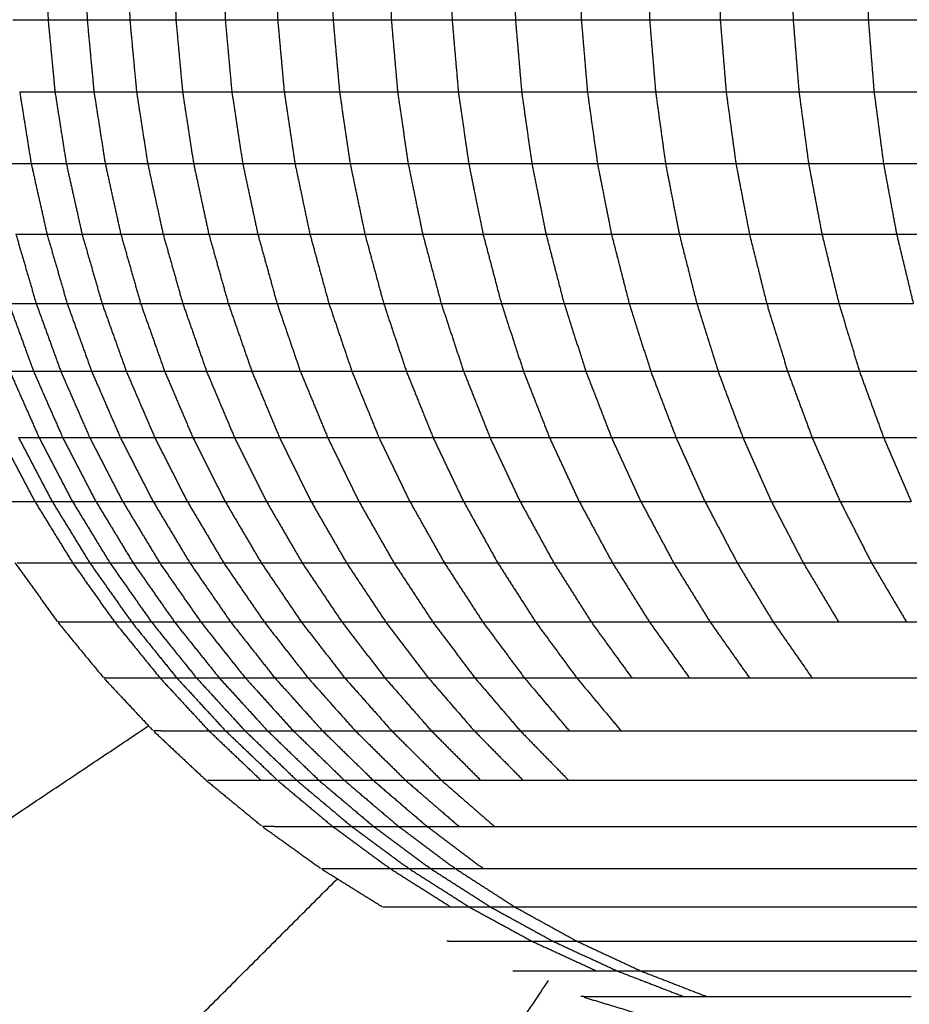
# Model space of a CAD drawing. Header units: millimetres. Extents: x 0 to 20, y 0 to 45.7.
# Tile 18 of 77: x 6.02 to 6.568, y 6.049 to 6.656. Entities that reach past the tile are written whole.
import ezdxf

# ---------------------------------------------------------------- set-up
doc = ezdxf.new("R2010")
doc.units = ezdxf.units.MM
doc.header["$MEASUREMENT"] = 0
doc.layers.add('Make2D$visible$lines', color=7, linetype='Continuous', true_color=0x000000)

msp = doc.modelspace()

# ---------------------------------------------------------------- linework, layer by layer
at = {"layer": 'Make2D$visible$lines'}
for points in [[(6.03582, 6.70094), (6.03653, 6.67859), (6.03725, 6.65624)], [(6.05993, 6.70094), (6.06063, 6.67859), (6.06134, 6.65624)], [(6.08625, 6.70094), (6.08695, 6.67859), (6.08765, 6.65624)], [(6.11469, 6.70094), (6.11538, 6.67859), (6.11607, 6.65624)], [(6.14514, 6.70094), (6.14582, 6.67859), (6.14651, 6.65624)], [(6.17751, 6.70094), (6.17819, 6.67859), (6.17886, 6.65624)], [(6.2117, 6.70094), (6.21237, 6.67859), (6.21304, 6.65624)], [(6.24761, 6.70094), (6.24827, 6.67859), (6.24893, 6.65624)], [(6.28514, 6.70094), (6.28579, 6.67859), (6.28644, 6.65624)], [(6.32424, 6.70094), (6.32489, 6.67859), (6.32553, 6.65624)], [(6.36489, 6.70094), (6.36552, 6.67859), (6.36615, 6.65624)], [(6.40702, 6.70094), (6.40765, 6.67859), (6.40827, 6.65624)], [(6.45061, 6.70094), (6.45123, 6.67859), (6.45184, 6.65624)], [(6.49561, 6.70094), (6.49622, 6.67859), (6.49682, 6.65624)], [(6.54198, 6.70094), (6.54258, 6.67859), (6.54317, 6.65624)], [(6.01547, 6.65624), (6.02636, 6.65624), (6.03725, 6.65624)], [(6.03725, 6.65624), (6.04929, 6.65624), (6.06134, 6.65624)], [(6.03725, 6.65624), (6.03936, 6.63399), (6.04148, 6.61173)], [(6.06134, 6.65624), (6.07449, 6.65624), (6.08765, 6.65624)], [(6.06134, 6.65624), (6.06344, 6.63399), (6.06553, 6.61173)], [(6.08765, 6.65624), (6.08972, 6.63399), (6.0918, 6.61173)], [(6.08765, 6.65624), (6.10186, 6.65624), (6.11607, 6.65624)], [(6.11607, 6.65624), (6.11813, 6.63399), (6.12018, 6.61173)], [(6.11607, 6.65624), (6.13129, 6.65624), (6.14651, 6.65624)], [(6.14651, 6.65624), (6.16269, 6.65624), (6.17886, 6.65624)], [(6.14651, 6.65624), (6.14854, 6.63399), (6.15057, 6.61173)], [(6.17886, 6.65624), (6.18087, 6.63399), (6.18288, 6.61173)], [(6.17886, 6.65624), (6.19595, 6.65624), (6.21304, 6.65624)], [(6.21304, 6.65624), (6.21502, 6.63399), (6.217, 6.61173)], [(6.21304, 6.65624), (6.23098, 6.65624), (6.24893, 6.65624)], [(6.24893, 6.65624), (6.25088, 6.63399), (6.25284, 6.61173)], [(6.24893, 6.65624), (6.26768, 6.65624), (6.28644, 6.65624)], [(6.28644, 6.65624), (6.30598, 6.65624), (6.32553, 6.65624)], [(6.28644, 6.65624), (6.28837, 6.63399), (6.2903, 6.61173)], [(6.32553, 6.65624), (6.34584, 6.65624), (6.36615, 6.65624)], [(6.32553, 6.65624), (6.32743, 6.63399), (6.32934, 6.61173)], [(6.36615, 6.65624), (6.36803, 6.63399), (6.36991, 6.61173)], [(6.36615, 6.65624), (6.38721, 6.65624), (6.40827, 6.65624)], [(6.40827, 6.65624), (6.41012, 6.63399), (6.41197, 6.61173)], [(6.40827, 6.65624), (6.43006, 6.65624), (6.45184, 6.65624)], [(6.45184, 6.65624), (6.47433, 6.65624), (6.49682, 6.65624)], [(6.45184, 6.65624), (6.45366, 6.63399), (6.45549, 6.61173)], [(6.49682, 6.65624), (6.49862, 6.63399), (6.50041, 6.61173)], [(6.49682, 6.65624), (6.52, 6.65624), (6.54317, 6.65624)], [(6.54317, 6.65624), (6.54494, 6.63399), (6.5467, 6.61173)], [(6.54317, 6.65624), (6.56701, 6.65624), (6.59085, 6.65624)], [(6.01973, 6.61173), (6.02325, 6.58966), (6.02677, 6.56759)], [(6.01973, 6.61173), (6.0306, 6.61173), (6.04148, 6.61173)], [(6.04148, 6.61173), (6.04497, 6.58966), (6.04846, 6.56759)], [(6.04148, 6.61173), (6.05351, 6.61173), (6.06553, 6.61173)], [(6.06553, 6.61173), (6.07867, 6.61173), (6.0918, 6.61173)], [(6.06553, 6.61173), (6.069, 6.58966), (6.07246, 6.56759)], [(6.0918, 6.61173), (6.09523, 6.58966), (6.09866, 6.56759)], [(6.0918, 6.61173), (6.10599, 6.61173), (6.12018, 6.61173)], [(6.12018, 6.61173), (6.12357, 6.58966), (6.12696, 6.56759)], [(6.12018, 6.61173), (6.13538, 6.61173), (6.15057, 6.61173)], [(6.15057, 6.61173), (6.15393, 6.58966), (6.15728, 6.56759)], [(6.15057, 6.61173), (6.16672, 6.61173), (6.18288, 6.61173)], [(6.18288, 6.61173), (6.18619, 6.58966), (6.18951, 6.56759)], [(6.18288, 6.61173), (6.19994, 6.61173), (6.217, 6.61173)], [(6.217, 6.61173), (6.22028, 6.58966), (6.22355, 6.56759)], [(6.217, 6.61173), (6.23492, 6.61173), (6.25284, 6.61173)], [(6.25284, 6.61173), (6.25607, 6.58966), (6.25931, 6.56759)], [(6.25284, 6.61173), (6.27157, 6.61173), (6.2903, 6.61173)], [(6.2903, 6.61173), (6.29349, 6.58966), (6.29668, 6.56759)], [(6.2903, 6.61173), (6.30982, 6.61173), (6.32934, 6.61173)], [(6.32934, 6.61173), (6.34962, 6.61173), (6.36991, 6.61173)], [(6.32934, 6.61173), (6.33248, 6.58966), (6.33563, 6.56759)], [(6.36991, 6.61173), (6.37301, 6.58966), (6.37611, 6.56759)], [(6.36991, 6.61173), (6.39094, 6.61173), (6.41197, 6.61173)], [(6.41197, 6.61173), (6.41503, 6.58966), (6.41808, 6.56759)], [(6.41197, 6.61173), (6.43373, 6.61173), (6.45549, 6.61173)], [(6.45549, 6.61173), (6.45849, 6.58966), (6.4615, 6.56759)], [(6.45549, 6.61173), (6.47795, 6.61173), (6.50041, 6.61173)], [(6.50041, 6.61173), (6.50337, 6.58966), (6.50633, 6.56759)], [(6.50041, 6.61173), (6.52356, 6.61173), (6.5467, 6.61173)], [(6.5467, 6.61173), (6.54962, 6.58966), (6.55253, 6.56759)], [(6.5467, 6.61173), (6.57051, 6.61173), (6.59432, 6.61173)], [(6.00748, 6.56759), (6.01713, 6.56759), (6.02677, 6.56759)], [(6.02677, 6.56759), (6.03166, 6.5458), (6.03655, 6.52402)], [(6.02677, 6.56759), (6.03762, 6.56759), (6.04846, 6.56759)], [(6.04846, 6.56759), (6.06046, 6.56759), (6.07246, 6.56759)], [(6.04846, 6.56759), (6.05331, 6.5458), (6.05816, 6.52402)], [(6.07246, 6.56759), (6.08556, 6.56759), (6.09866, 6.56759)], [(6.07246, 6.56759), (6.07726, 6.5458), (6.08207, 6.52402)], [(6.09866, 6.56759), (6.10341, 6.5458), (6.10817, 6.52402)], [(6.09866, 6.56759), (6.11281, 6.56759), (6.12696, 6.56759)], [(6.12696, 6.56759), (6.13167, 6.5458), (6.13638, 6.52402)], [(6.12696, 6.56759), (6.14212, 6.56759), (6.15728, 6.56759)], [(6.15728, 6.56759), (6.17339, 6.56759), (6.18951, 6.56759)], [(6.15728, 6.56759), (6.16194, 6.5458), (6.16659, 6.52402)], [(6.18951, 6.56759), (6.20653, 6.56759), (6.22355, 6.56759)], [(6.18951, 6.56759), (6.19411, 6.5458), (6.19871, 6.52402)], [(6.22355, 6.56759), (6.22809, 6.5458), (6.23264, 6.52402)], [(6.22355, 6.56759), (6.24143, 6.56759), (6.25931, 6.56759)], [(6.25931, 6.56759), (6.26379, 6.5458), (6.26828, 6.52402)], [(6.25931, 6.56759), (6.27799, 6.56759), (6.29668, 6.56759)], [(6.29668, 6.56759), (6.31615, 6.56759), (6.33563, 6.56759)], [(6.29668, 6.56759), (6.30111, 6.5458), (6.30553, 6.52402)], [(6.33563, 6.56759), (6.35587, 6.56759), (6.37611, 6.56759)], [(6.33563, 6.56759), (6.33999, 6.5458), (6.34436, 6.52402)], [(6.37611, 6.56759), (6.38041, 6.5458), (6.38472, 6.52402)], [(6.37611, 6.56759), (6.3971, 6.56759), (6.41808, 6.56759)], [(6.41808, 6.56759), (6.42232, 6.5458), (6.42656, 6.52402)], [(6.41808, 6.56759), (6.43979, 6.56759), (6.4615, 6.56759)], [(6.4615, 6.56759), (6.48392, 6.56759), (6.50633, 6.56759)], [(6.4615, 6.56759), (6.46568, 6.5458), (6.46986, 6.52402)], [(6.50633, 6.56759), (6.52943, 6.56759), (6.55253, 6.56759)], [(6.50633, 6.56759), (6.51044, 6.5458), (6.51456, 6.52402)], [(6.55253, 6.56759), (6.55657, 6.5458), (6.56062, 6.52402)], [(6.55253, 6.56759), (6.57629, 6.56759), (6.60005, 6.56759)], [(6.01732, 6.52402), (6.0236, 6.5026), (6.02987, 6.48119)], [(6.01732, 6.52402), (6.02694, 6.52402), (6.03655, 6.52402)], [(6.03655, 6.52402), (6.04277, 6.5026), (6.049, 6.48119)], [(6.03655, 6.52402), (6.04735, 6.52402), (6.05816, 6.52402)], [(6.05816, 6.52402), (6.06434, 6.5026), (6.07051, 6.48119)], [(6.05816, 6.52402), (6.07011, 6.52402), (6.08207, 6.52402)], [(6.08207, 6.52402), (6.08819, 6.5026), (6.09431, 6.48119)], [(6.08207, 6.52402), (6.09512, 6.52402), (6.10817, 6.52402)], [(6.10817, 6.52402), (6.11424, 6.5026), (6.1203, 6.48119)], [(6.10817, 6.52402), (6.12228, 6.52402), (6.13638, 6.52402)], [(6.13638, 6.52402), (6.14238, 6.5026), (6.14838, 6.48119)], [(6.13638, 6.52402), (6.15149, 6.52402), (6.16659, 6.52402)], [(6.16659, 6.52402), (6.17252, 6.5026), (6.17846, 6.48119)], [(6.16659, 6.52402), (6.18265, 6.52402), (6.19871, 6.52402)], [(6.19871, 6.52402), (6.20457, 6.5026), (6.21044, 6.48119)], [(6.19871, 6.52402), (6.21567, 6.52402), (6.23264, 6.52402)], [(6.23264, 6.52402), (6.23843, 6.5026), (6.24422, 6.48119)], [(6.23264, 6.52402), (6.25046, 6.52402), (6.26828, 6.52402)], [(6.26828, 6.52402), (6.27399, 6.5026), (6.27971, 6.48119)], [(6.26828, 6.52402), (6.2869, 6.52402), (6.30553, 6.52402)], [(6.30553, 6.52402), (6.31117, 6.5026), (6.31681, 6.48119)], [(6.30553, 6.52402), (6.32494, 6.52402), (6.34436, 6.52402)], [(6.34436, 6.52402), (6.34992, 6.5026), (6.35548, 6.48119)], [(6.34436, 6.52402), (6.36454, 6.52402), (6.38472, 6.52402)], [(6.38472, 6.52402), (6.3902, 6.5026), (6.39569, 6.48119)], [(6.38472, 6.52402), (6.40564, 6.52402), (6.42656, 6.52402)], [(6.42656, 6.52402), (6.43197, 6.5026), (6.43737, 6.48119)], [(6.42656, 6.52402), (6.44821, 6.52402), (6.46986, 6.52402)], [(6.46986, 6.52402), (6.47518, 6.5026), (6.4805, 6.48119)], [(6.46986, 6.52402), (6.49221, 6.52402), (6.51456, 6.52402)], [(6.51456, 6.52402), (6.51979, 6.5026), (6.52503, 6.48119)], [(6.51456, 6.52402), (6.53759, 6.52402), (6.56062, 6.52402)], [(6.56062, 6.52402), (6.56577, 6.5026), (6.57092, 6.48119)], [(6.56062, 6.52402), (6.58431, 6.52402), (6.608, 6.52402)], [(6.01299, 6.48119), (6.02064, 6.46024), (6.02828, 6.4393)], [(6.01299, 6.48119), (6.02143, 6.48119), (6.02987, 6.48119)], [(6.02987, 6.48119), (6.03747, 6.46024), (6.04507, 6.4393)], [(6.02987, 6.48119), (6.03943, 6.48119), (6.049, 6.48119)], [(6.049, 6.48119), (6.05654, 6.46024), (6.06409, 6.4393)], [(6.049, 6.48119), (6.05976, 6.48119), (6.07051, 6.48119)], [(6.07051, 6.48119), (6.08241, 6.48119), (6.09431, 6.48119)], [(6.07051, 6.48119), (6.078, 6.46024), (6.08548, 6.4393)], [(6.09431, 6.48119), (6.10173, 6.46024), (6.10915, 6.4393)], [(6.09431, 6.48119), (6.10731, 6.48119), (6.1203, 6.48119)], [(6.1203, 6.48119), (6.12764, 6.46024), (6.13499, 6.4393)], [(6.1203, 6.48119), (6.13434, 6.48119), (6.14838, 6.48119)], [(6.14838, 6.48119), (6.16342, 6.48119), (6.17846, 6.48119)], [(6.14838, 6.48119), (6.15565, 6.46024), (6.16292, 6.4393)], [(6.17846, 6.48119), (6.19445, 6.48119), (6.21044, 6.48119)], [(6.17846, 6.48119), (6.18564, 6.46024), (6.19283, 6.4393)], [(6.21044, 6.48119), (6.21754, 6.46024), (6.22464, 6.4393)], [(6.21044, 6.48119), (6.22733, 6.48119), (6.24422, 6.48119)], [(6.24422, 6.48119), (6.25123, 6.46024), (6.25825, 6.4393)], [(6.24422, 6.48119), (6.26196, 6.48119), (6.27971, 6.48119)], [(6.27971, 6.48119), (6.28663, 6.46024), (6.29356, 6.4393)], [(6.27971, 6.48119), (6.29826, 6.48119), (6.31681, 6.48119)], [(6.31681, 6.48119), (6.33615, 6.48119), (6.35548, 6.48119)], [(6.31681, 6.48119), (6.32365, 6.46024), (6.33048, 6.4393)], [(6.35548, 6.48119), (6.36222, 6.46024), (6.36896, 6.4393)], [(6.35548, 6.48119), (6.37559, 6.48119), (6.39569, 6.48119)], [(6.39569, 6.48119), (6.40233, 6.46024), (6.40897, 6.4393)], [(6.39569, 6.48119), (6.41653, 6.48119), (6.43737, 6.48119)], [(6.43737, 6.48119), (6.45894, 6.48119), (6.4805, 6.48119)], [(6.43737, 6.48119), (6.44392, 6.46024), (6.45047, 6.4393)], [(6.4805, 6.48119), (6.50277, 6.48119), (6.52503, 6.48119)], [(6.4805, 6.48119), (6.48695, 6.46024), (6.4934, 6.4393)], [(6.52503, 6.48119), (6.53138, 6.46024), (6.53773, 6.4393)], [(6.52503, 6.48119), (6.54798, 6.48119), (6.57092, 6.48119)], [(6.01361, 6.4393), (6.02262, 6.41891), (6.03162, 6.39853)], [(6.01361, 6.4393), (6.02095, 6.4393), (6.02828, 6.4393)], [(6.02828, 6.4393), (6.03667, 6.4393), (6.04507, 6.4393)], [(6.02828, 6.4393), (6.03724, 6.41891), (6.0462, 6.39853)], [(6.04507, 6.4393), (6.05397, 6.41891), (6.06287, 6.39853)], [(6.04507, 6.4393), (6.05458, 6.4393), (6.06409, 6.4393)], [(6.06409, 6.4393), (6.07479, 6.4393), (6.08548, 6.4393)], [(6.06409, 6.4393), (6.07293, 6.41891), (6.08177, 6.39853)], [(6.08548, 6.4393), (6.09425, 6.41891), (6.10301, 6.39853)], [(6.08548, 6.4393), (6.09731, 6.4393), (6.10915, 6.4393)], [(6.10915, 6.4393), (6.12207, 6.4393), (6.13499, 6.4393)], [(6.10915, 6.4393), (6.11784, 6.41891), (6.12652, 6.39853)], [(6.13499, 6.4393), (6.14359, 6.41891), (6.1522, 6.39853)], [(6.13499, 6.4393), (6.14895, 6.4393), (6.16292, 6.4393)], [(6.16292, 6.4393), (6.17787, 6.4393), (6.19283, 6.4393)], [(6.16292, 6.4393), (6.17143, 6.41891), (6.17995, 6.39853)], [(6.19283, 6.4393), (6.20125, 6.41891), (6.20967, 6.39853)], [(6.19283, 6.4393), (6.20874, 6.4393), (6.22464, 6.4393)], [(6.22464, 6.4393), (6.24145, 6.4393), (6.25825, 6.4393)], [(6.22464, 6.4393), (6.23296, 6.41891), (6.24128, 6.39853)], [(6.25825, 6.4393), (6.26647, 6.41891), (6.27468, 6.39853)], [(6.25825, 6.4393), (6.2759, 6.4393), (6.29356, 6.4393)], [(6.29356, 6.4393), (6.31202, 6.4393), (6.33048, 6.4393)], [(6.29356, 6.4393), (6.30167, 6.41891), (6.30978, 6.39853)], [(6.33048, 6.4393), (6.33848, 6.41891), (6.34649, 6.39853)], [(6.33048, 6.4393), (6.34972, 6.4393), (6.36896, 6.4393)], [(6.36896, 6.4393), (6.38897, 6.4393), (6.40897, 6.4393)], [(6.36896, 6.4393), (6.37686, 6.41891), (6.38475, 6.39853)], [(6.40897, 6.4393), (6.41676, 6.41891), (6.42454, 6.39853)], [(6.40897, 6.4393), (6.42972, 6.4393), (6.45047, 6.4393)], [(6.45047, 6.4393), (6.47193, 6.4393), (6.4934, 6.4393)], [(6.45047, 6.4393), (6.45814, 6.41891), (6.4658, 6.39853)], [(6.4934, 6.4393), (6.50095, 6.41891), (6.5085, 6.39853)], [(6.4934, 6.4393), (6.51556, 6.4393), (6.53773, 6.4393)], [(6.53773, 6.4393), (6.56057, 6.4393), (6.58341, 6.4393)], [(6.53773, 6.4393), (6.54516, 6.41891), (6.5526, 6.39853)], [(6.00826, 6.39853), (6.01864, 6.3788), (6.02903, 6.35907)], [(6.01902, 6.39853), (6.02532, 6.39853), (6.03162, 6.39853)], [(6.01902, 6.39853), (6.02936, 6.3788), (6.03971, 6.35907)], [(6.03162, 6.39853), (6.03891, 6.39853), (6.0462, 6.39853)], [(6.03162, 6.39853), (6.04192, 6.3788), (6.05222, 6.35907)], [(6.0462, 6.39853), (6.05644, 6.3788), (6.06668, 6.35907)], [(6.0462, 6.39853), (6.05453, 6.39853), (6.06287, 6.39853)], [(6.06287, 6.39853), (6.07305, 6.3788), (6.08322, 6.35907)], [(6.06287, 6.39853), (6.07232, 6.39853), (6.08177, 6.39853)], [(6.08177, 6.39853), (6.09187, 6.3788), (6.10198, 6.35907)], [(6.08177, 6.39853), (6.09239, 6.39853), (6.10301, 6.39853)], [(6.10301, 6.39853), (6.11477, 6.39853), (6.12652, 6.39853)], [(6.10301, 6.39853), (6.11304, 6.3788), (6.12307, 6.35907)], [(6.12652, 6.39853), (6.13936, 6.39853), (6.1522, 6.39853)], [(6.12652, 6.39853), (6.13646, 6.3788), (6.1464, 6.35907)], [(6.1522, 6.39853), (6.16204, 6.3788), (6.17188, 6.35907)], [(6.1522, 6.39853), (6.16607, 6.39853), (6.17995, 6.39853)], [(6.17995, 6.39853), (6.19481, 6.39853), (6.20967, 6.39853)], [(6.17995, 6.39853), (6.18968, 6.3788), (6.19942, 6.35907)], [(6.20967, 6.39853), (6.22548, 6.39853), (6.24128, 6.39853)], [(6.20967, 6.39853), (6.2193, 6.3788), (6.22893, 6.35907)], [(6.24128, 6.39853), (6.2508, 6.3788), (6.26031, 6.35907)], [(6.24128, 6.39853), (6.25798, 6.39853), (6.27468, 6.39853)], [(6.27468, 6.39853), (6.28408, 6.3788), (6.29348, 6.35907)], [(6.27468, 6.39853), (6.29223, 6.39853), (6.30978, 6.39853)], [(6.30978, 6.39853), (6.31906, 6.3788), (6.32834, 6.35907)], [(6.30978, 6.39853), (6.32814, 6.39853), (6.34649, 6.39853)], [(6.34649, 6.39853), (6.36562, 6.39853), (6.38475, 6.39853)], [(6.34649, 6.39853), (6.35564, 6.3788), (6.3648, 6.35907)], [(6.38475, 6.39853), (6.40465, 6.39853), (6.42454, 6.39853)], [(6.38475, 6.39853), (6.39378, 6.3788), (6.40281, 6.35907)], [(6.42454, 6.39853), (6.43344, 6.3788), (6.44234, 6.35907)], [(6.42454, 6.39853), (6.44517, 6.39853), (6.4658, 6.39853)], [(6.4658, 6.39853), (6.48715, 6.39853), (6.5085, 6.39853)], [(6.4658, 6.39853), (6.47457, 6.3788), (6.48335, 6.35907)], [(6.5085, 6.39853), (6.53055, 6.39853), (6.5526, 6.39853)], [(6.5085, 6.39853), (6.51714, 6.3788), (6.52578, 6.35907)], [(6.5526, 6.39853), (6.5611, 6.3788), (6.5696, 6.35907)], [(6.5526, 6.39853), (6.57532, 6.39853), (6.59804, 6.39853)], [(6.01265, 6.35907), (6.01635, 6.35907), (6.02005, 6.35907)], [(6.02005, 6.35907), (6.02454, 6.35907), (6.02903, 6.35907)], [(6.02903, 6.35907), (6.0407, 6.34009), (6.05236, 6.32111)], [(6.02903, 6.35907), (6.03437, 6.35907), (6.03971, 6.35907)], [(6.03971, 6.35907), (6.05133, 6.34009), (6.06295, 6.32111)], [(6.03971, 6.35907), (6.04596, 6.35907), (6.05222, 6.35907)], [(6.05222, 6.35907), (6.06378, 6.34009), (6.07535, 6.32111)], [(6.05222, 6.35907), (6.05945, 6.35907), (6.06668, 6.35907)], [(6.06668, 6.35907), (6.07818, 6.34009), (6.08969, 6.32111)], [(6.06668, 6.35907), (6.07495, 6.35907), (6.08322, 6.35907)], [(6.08322, 6.35907), (6.09466, 6.34009), (6.10609, 6.32111)], [(6.08322, 6.35907), (6.0926, 6.35907), (6.10198, 6.35907)], [(6.10198, 6.35907), (6.11333, 6.34009), (6.12468, 6.32111)], [(6.10198, 6.35907), (6.11252, 6.35907), (6.12307, 6.35907)], [(6.12307, 6.35907), (6.13433, 6.34009), (6.14559, 6.32111)], [(6.12307, 6.35907), (6.13473, 6.35907), (6.1464, 6.35907)], [(6.1464, 6.35907), (6.15756, 6.34009), (6.16872, 6.32111)], [(6.1464, 6.35907), (6.15914, 6.35907), (6.17188, 6.35907)], [(6.17188, 6.35907), (6.18293, 6.34009), (6.19398, 6.32111)], [(6.17188, 6.35907), (6.18565, 6.35907), (6.19942, 6.35907)], [(6.19942, 6.35907), (6.21036, 6.34009), (6.22129, 6.32111)], [(6.19942, 6.35907), (6.21417, 6.35907), (6.22893, 6.35907)], [(6.22893, 6.35907), (6.23974, 6.34009), (6.25056, 6.32111)], [(6.22893, 6.35907), (6.24462, 6.35907), (6.26031, 6.35907)], [(6.26031, 6.35907), (6.271, 6.34009), (6.28169, 6.32111)], [(6.26031, 6.35907), (6.2769, 6.35907), (6.29348, 6.35907)], [(6.29348, 6.35907), (6.30403, 6.34009), (6.31459, 6.32111)], [(6.29348, 6.35907), (6.31091, 6.35907), (6.32834, 6.35907)], [(6.32834, 6.35907), (6.33876, 6.34009), (6.34918, 6.32111)], [(6.32834, 6.35907), (6.34657, 6.35907), (6.3648, 6.35907)], [(6.3648, 6.35907), (6.37508, 6.34009), (6.38536, 6.32111)], [(6.3648, 6.35907), (6.3838, 6.35907), (6.40281, 6.35907)], [(6.40281, 6.35907), (6.41295, 6.34009), (6.42309, 6.32111)], [(6.40281, 6.35907), (6.42258, 6.35907), (6.44234, 6.35907)], [(6.44234, 6.35907), (6.45234, 6.34009), (6.46234, 6.32111)], [(6.44234, 6.35907), (6.46284, 6.35907), (6.48335, 6.35907)], [(6.48335, 6.35907), (6.4932, 6.34009), (6.50305, 6.32111)], [(6.48335, 6.35907), (6.50456, 6.35907), (6.52578, 6.35907)], [(6.52578, 6.35907), (6.53548, 6.34009), (6.54518, 6.32111)], [(6.52578, 6.35907), (6.54769, 6.35907), (6.5696, 6.35907)], [(6.0168, 6.32123), (6.02982, 6.30311), (6.04283, 6.28499)], [(6.01815, 6.32114), (6.01895, 6.32113), (6.01976, 6.32112)], [(6.01976, 6.32112), (6.02098, 6.32112), (6.0222, 6.32111)], [(6.0222, 6.32111), (6.02392, 6.32111), (6.02564, 6.32111)], [(6.02564, 6.32111), (6.02793, 6.32111), (6.03023, 6.32111)], [(6.03023, 6.32111), (6.03318, 6.32111), (6.03613, 6.32111)], [(6.03613, 6.32111), (6.0398, 6.32111), (6.04347, 6.32111)], [(6.04347, 6.32111), (6.04791, 6.32111), (6.05236, 6.32111)], [(6.05236, 6.32111), (6.06524, 6.30295), (6.07812, 6.28478)], [(6.05236, 6.32111), (6.05766, 6.32111), (6.06295, 6.32111)], [(6.06295, 6.32111), (6.07578, 6.30295), (6.08861, 6.28478)], [(6.06295, 6.32111), (6.06915, 6.32111), (6.07535, 6.32111)], [(6.07535, 6.32111), (6.08252, 6.32111), (6.08969, 6.32111)], [(6.07535, 6.32111), (6.08812, 6.30295), (6.10089, 6.28478)], [(6.08969, 6.32111), (6.10239, 6.30295), (6.11509, 6.28478)], [(6.08969, 6.32111), (6.09789, 6.32111), (6.10609, 6.32111)], [(6.10609, 6.32111), (6.11871, 6.30295), (6.13133, 6.28478)], [(6.10609, 6.32111), (6.11539, 6.32111), (6.12468, 6.32111)], [(6.12468, 6.32111), (6.13721, 6.30295), (6.14974, 6.28478)], [(6.12468, 6.32111), (6.13513, 6.32111), (6.14559, 6.32111)], [(6.14559, 6.32111), (6.15715, 6.32111), (6.16872, 6.32111)], [(6.14559, 6.32111), (6.15802, 6.30295), (6.17045, 6.28478)], [(6.16872, 6.32111), (6.18135, 6.32111), (6.19398, 6.32111)], [(6.16872, 6.32111), (6.18104, 6.30295), (6.19336, 6.28478)], [(6.19398, 6.32111), (6.20618, 6.30295), (6.21838, 6.28478)], [(6.19398, 6.32111), (6.20764, 6.32111), (6.22129, 6.32111)], [(6.22129, 6.32111), (6.23336, 6.30295), (6.24544, 6.28478)], [(6.22129, 6.32111), (6.23592, 6.32111), (6.25056, 6.32111)], [(6.25056, 6.32111), (6.26612, 6.32111), (6.28169, 6.32111)], [(6.25056, 6.32111), (6.26249, 6.30295), (6.27443, 6.28478)], [(6.28169, 6.32111), (6.29348, 6.30295), (6.30528, 6.28478)], [(6.28169, 6.32111), (6.29814, 6.32111), (6.31459, 6.32111)], [(6.31459, 6.32111), (6.32624, 6.30295), (6.33789, 6.28478)], [(6.31459, 6.32111), (6.33188, 6.32111), (6.34918, 6.32111)], [(6.34918, 6.32111), (6.36068, 6.30295), (6.37218, 6.28478)], [(6.34918, 6.32111), (6.36727, 6.32111), (6.38536, 6.32111)], [(6.38536, 6.32111), (6.40423, 6.32111), (6.42309, 6.32111)], [(6.38536, 6.32111), (6.39671, 6.30295), (6.40806, 6.28478)], [(6.42309, 6.32111), (6.44271, 6.32111), (6.46234, 6.32111)], [(6.42309, 6.32111), (6.43429, 6.30295), (6.44548, 6.28478)], [(6.46234, 6.32111), (6.47337, 6.30295), (6.48441, 6.28478)], [(6.46234, 6.32111), (6.48269, 6.32111), (6.50305, 6.32111)], [(6.50305, 6.32111), (6.51392, 6.30295), (6.52479, 6.28478)], [(6.50305, 6.32111), (6.52411, 6.32111), (6.54518, 6.32111)], [(6.54518, 6.32111), (6.56694, 6.32111), (6.5887, 6.32111)], [(6.54518, 6.32111), (6.55589, 6.30295), (6.5666, 6.28478)], [(6.04331, 6.28485), (6.04377, 6.28484), (6.04423, 6.28482)], [(6.04348, 6.2842), (6.05735, 6.26732), (6.07123, 6.25045)], [(6.04423, 6.28482), (6.04503, 6.28481), (6.04583, 6.2848)], [(6.04583, 6.2848), (6.04704, 6.28479), (6.04825, 6.28479)], [(6.04825, 6.28479), (6.04995, 6.28478), (6.05165, 6.28478)], [(6.05165, 6.28478), (6.05392, 6.28478), (6.0562, 6.28478)], [(6.0562, 6.28478), (6.05912, 6.28478), (6.06204, 6.28478)], [(6.06204, 6.28478), (6.06567, 6.28478), (6.06931, 6.28478)], [(6.06931, 6.28478), (6.07371, 6.28478), (6.07812, 6.28478)], [(6.07812, 6.28478), (6.09214, 6.2675), (6.10617, 6.25023)], [(6.07812, 6.28478), (6.08336, 6.28478), (6.08861, 6.28478)], [(6.08861, 6.28478), (6.10257, 6.2675), (6.11654, 6.25023)], [(6.08861, 6.28478), (6.09475, 6.28478), (6.10089, 6.28478)], [(6.10089, 6.28478), (6.11479, 6.2675), (6.12869, 6.25023)], [(6.10089, 6.28478), (6.10799, 6.28478), (6.11509, 6.28478)], [(6.11509, 6.28478), (6.12891, 6.2675), (6.14274, 6.25023)], [(6.11509, 6.28478), (6.12321, 6.28478), (6.13133, 6.28478)], [(6.13133, 6.28478), (6.14507, 6.2675), (6.15881, 6.25023)], [(6.13133, 6.28478), (6.14054, 6.28478), (6.14974, 6.28478)], [(6.14974, 6.28478), (6.16339, 6.2675), (6.17703, 6.25023)], [(6.14974, 6.28478), (6.16009, 6.28478), (6.17045, 6.28478)], [(6.17045, 6.28478), (6.18398, 6.2675), (6.19752, 6.25023)], [(6.17045, 6.28478), (6.1819, 6.28478), (6.19336, 6.28478)], [(6.19336, 6.28478), (6.20587, 6.28478), (6.21838, 6.28478)], [(6.19336, 6.28478), (6.20677, 6.2675), (6.22018, 6.25023)], [(6.21838, 6.28478), (6.23167, 6.2675), (6.24495, 6.25023)], [(6.21838, 6.28478), (6.23191, 6.28478), (6.24544, 6.28478)], [(6.24544, 6.28478), (6.25858, 6.2675), (6.27173, 6.25023)], [(6.24544, 6.28478), (6.25993, 6.28478), (6.27443, 6.28478)], [(6.27443, 6.28478), (6.28743, 6.2675), (6.30043, 6.25023)], [(6.27443, 6.28478), (6.28986, 6.28478), (6.30528, 6.28478)], [(6.30528, 6.28478), (6.31812, 6.2675), (6.33097, 6.25023)], [(6.30528, 6.28478), (6.32159, 6.28478), (6.33789, 6.28478)], [(6.33789, 6.28478), (6.35058, 6.2675), (6.36326, 6.25023)], [(6.33789, 6.28478), (6.35504, 6.28478), (6.37218, 6.28478)], [(6.37218, 6.28478), (6.3847, 6.2675), (6.39723, 6.25023)], [(6.37218, 6.28478), (6.39012, 6.28478), (6.40806, 6.28478)], [(6.40806, 6.28478), (6.42041, 6.2675), (6.43277, 6.25023)], [(6.40806, 6.28478), (6.42677, 6.28478), (6.44548, 6.28478)], [(6.44548, 6.28478), (6.46494, 6.28478), (6.48441, 6.28478)], [(6.44548, 6.28478), (6.45767, 6.2675), (6.46986, 6.25023)], [(6.48441, 6.28478), (6.49642, 6.2675), (6.50844, 6.25023)], [(6.48441, 6.28478), (6.5046, 6.28478), (6.52479, 6.28478)], [(6.52479, 6.28478), (6.5457, 6.28478), (6.5666, 6.28478)], [(6.5666, 6.28478), (6.58819, 6.28478), (6.60978, 6.28478)], [(6.07172, 6.25031), (6.07218, 6.25029), (6.07263, 6.25027)], [(6.07197, 6.24965), (6.08689, 6.23373), (6.10182, 6.21781)], [(6.07263, 6.25027), (6.07342, 6.25025), (6.07421, 6.25024)], [(6.07421, 6.25024), (6.07541, 6.25024), (6.07661, 6.25023)], [(6.07661, 6.25023), (6.07829, 6.25023), (6.07998, 6.25023)], [(6.07998, 6.25023), (6.08223, 6.25023), (6.08447, 6.25023)], [(6.08447, 6.25023), (6.08736, 6.25023), (6.09026, 6.25023)], [(6.09026, 6.25023), (6.09385, 6.25023), (6.09745, 6.25023)], [(6.09745, 6.25023), (6.10181, 6.25023), (6.10617, 6.25023)], [(6.10617, 6.25023), (6.12126, 6.2339), (6.13636, 6.21758)], [(6.10617, 6.25023), (6.11135, 6.25023), (6.11654, 6.25023)], [(6.11654, 6.25023), (6.13158, 6.2339), (6.14662, 6.21758)], [(6.11654, 6.25023), (6.12261, 6.25023), (6.12869, 6.25023)], [(6.12869, 6.25023), (6.13571, 6.25023), (6.14274, 6.25023)], [(6.12869, 6.25023), (6.14366, 6.2339), (6.15863, 6.21758)], [(6.14274, 6.25023), (6.15078, 6.25023), (6.15881, 6.25023)], [(6.14274, 6.25023), (6.15763, 6.2339), (6.17252, 6.21758)], [(6.15881, 6.25023), (6.17361, 6.2339), (6.1884, 6.21758)], [(6.15881, 6.25023), (6.16792, 6.25023), (6.17703, 6.25023)], [(6.17703, 6.25023), (6.19172, 6.2339), (6.20641, 6.21758)], [(6.17703, 6.25023), (6.18727, 6.25023), (6.19752, 6.25023)], [(6.19752, 6.25023), (6.20885, 6.25023), (6.22018, 6.25023)], [(6.19752, 6.25023), (6.21209, 6.2339), (6.22666, 6.21758)], [(6.22018, 6.25023), (6.23257, 6.25023), (6.24495, 6.25023)], [(6.22018, 6.25023), (6.23463, 6.2339), (6.24907, 6.21758)], [(6.24495, 6.25023), (6.25925, 6.2339), (6.27356, 6.21758)], [(6.24495, 6.25023), (6.25834, 6.25023), (6.27173, 6.25023)], [(6.27173, 6.25023), (6.28588, 6.2339), (6.30003, 6.21758)], [(6.27173, 6.25023), (6.28608, 6.25023), (6.30043, 6.25023)], [(6.30043, 6.25023), (6.3157, 6.25023), (6.33097, 6.25023)], [(6.30043, 6.25023), (6.31442, 6.2339), (6.32842, 6.21758)], [(6.33097, 6.25023), (6.34712, 6.25023), (6.36326, 6.25023)], [(6.33097, 6.25023), (6.3448, 6.2339), (6.35863, 6.21758)], [(6.36326, 6.25023), (6.37692, 6.2339), (6.39058, 6.21758)], [(6.36326, 6.25023), (6.38025, 6.25023), (6.39723, 6.25023)], [(6.39723, 6.25023), (6.415, 6.25023), (6.43277, 6.25023)], [(6.43277, 6.25023), (6.45131, 6.25023), (6.46986, 6.25023)], [(6.46986, 6.25023), (6.48915, 6.25023), (6.50844, 6.25023)], [(6.50844, 6.25023), (6.52846, 6.25023), (6.54847, 6.25023)], [(6.54847, 6.25023), (6.5692, 6.25023), (6.58992, 6.25023)], [(5.88363, 6.07652), (5.99142, 6.14855), (6.09922, 6.22058)], [(6.10231, 6.21766), (6.10276, 6.21764), (6.10322, 6.21762)], [(6.10265, 6.21702), (6.11859, 6.20207), (6.13453, 6.18713)], [(6.10322, 6.21762), (6.104, 6.21761), (6.10478, 6.2176)], [(6.10478, 6.2176), (6.10596, 6.21759), (6.10715, 6.21758)], [(6.10715, 6.21758), (6.10881, 6.21758), (6.11048, 6.21758)], [(6.11048, 6.21758), (6.1127, 6.21758), (6.11492, 6.21758)], [(6.11492, 6.21758), (6.11778, 6.21758), (6.12064, 6.21758)], [(6.12064, 6.21758), (6.12419, 6.21758), (6.12774, 6.21758)], [(6.12774, 6.21758), (6.13205, 6.21758), (6.13636, 6.21758)], [(6.13636, 6.21758), (6.15247, 6.20228), (6.16858, 6.18698)], [(6.13636, 6.21758), (6.14149, 6.21758), (6.14662, 6.21758)], [(6.14662, 6.21758), (6.16266, 6.20228), (6.17871, 6.18698)], [(6.14662, 6.21758), (6.15262, 6.21758), (6.15863, 6.21758)], [(6.15863, 6.21758), (6.1746, 6.20228), (6.19057, 6.18698)], [(6.15863, 6.21758), (6.16557, 6.21758), (6.17252, 6.21758)], [(6.17252, 6.21758), (6.1884, 6.20228), (6.20428, 6.18698)], [(6.17252, 6.21758), (6.18046, 6.21758), (6.1884, 6.21758)], [(6.1884, 6.21758), (6.20419, 6.20228), (6.21997, 6.18698)], [(6.1884, 6.21758), (6.19741, 6.21758), (6.20641, 6.21758)], [(6.20641, 6.21758), (6.22209, 6.20228), (6.23776, 6.18698)], [(6.20641, 6.21758), (6.21654, 6.21758), (6.22666, 6.21758)], [(6.22666, 6.21758), (6.24221, 6.20228), (6.25776, 6.18698)], [(6.22666, 6.21758), (6.23787, 6.21758), (6.24907, 6.21758)], [(6.24907, 6.21758), (6.26448, 6.20228), (6.27989, 6.18698)], [(6.24907, 6.21758), (6.26131, 6.21758), (6.27356, 6.21758)], [(6.27356, 6.21758), (6.28882, 6.20228), (6.30408, 6.18698)], [(6.27356, 6.21758), (6.2868, 6.21758), (6.30003, 6.21758)], [(6.30003, 6.21758), (6.31513, 6.20228), (6.33023, 6.18698)], [(6.30003, 6.21758), (6.31423, 6.21758), (6.32842, 6.21758)], [(6.32842, 6.21758), (6.34335, 6.20228), (6.35828, 6.18698)], [(6.32842, 6.21758), (6.34353, 6.21758), (6.35863, 6.21758)], [(6.35863, 6.21758), (6.37461, 6.21758), (6.39058, 6.21758)], [(6.39058, 6.21758), (6.40739, 6.21758), (6.4242, 6.21758)], [(6.4242, 6.21758), (6.44179, 6.21758), (6.45938, 6.21758)], [(6.45938, 6.21758), (6.47775, 6.21758), (6.49611, 6.21758)], [(6.49611, 6.21758), (6.51521, 6.21758), (6.53432, 6.21758)], [(6.53432, 6.21758), (6.55414, 6.21758), (6.57397, 6.21758)], [(6.13481, 6.1869), (6.15189, 6.17285), (6.16898, 6.1588)], [(6.13584, 6.18702), (6.13661, 6.18701), (6.13739, 6.18699)], [(6.13739, 6.18699), (6.13856, 6.18699), (6.13973, 6.18698)], [(6.13973, 6.18698), (6.14137, 6.18698), (6.14301, 6.18698)], [(6.14301, 6.18698), (6.14521, 6.18698), (6.1474, 6.18698)], [(6.1474, 6.18698), (6.15023, 6.18698), (6.15305, 6.18698)], [(6.15305, 6.18698), (6.15656, 6.18698), (6.16007, 6.18698)], [(6.16007, 6.18698), (6.16432, 6.18698), (6.16858, 6.18698)], [(6.16858, 6.18698), (6.17364, 6.18698), (6.17871, 6.18698)], [(6.17871, 6.18698), (6.18464, 6.18698), (6.19057, 6.18698)], [(6.17871, 6.18698), (6.19569, 6.17276), (6.21267, 6.15855)], [(6.19057, 6.18698), (6.19743, 6.18698), (6.20428, 6.18698)], [(6.19057, 6.18698), (6.20747, 6.17276), (6.22437, 6.15855)], [(6.20428, 6.18698), (6.2211, 6.17276), (6.23791, 6.15855)], [(6.20428, 6.18698), (6.21213, 6.18698), (6.21997, 6.18698)], [(6.21997, 6.18698), (6.23668, 6.17276), (6.25339, 6.15855)], [(6.21997, 6.18698), (6.22887, 6.18698), (6.23776, 6.18698)], [(6.23776, 6.18698), (6.25435, 6.17276), (6.27094, 6.15855)], [(6.23776, 6.18698), (6.24776, 6.18698), (6.25776, 6.18698)], [(6.25776, 6.18698), (6.26882, 6.18698), (6.27989, 6.18698)], [(6.25776, 6.18698), (6.27421, 6.17276), (6.29067, 6.15855)], [(6.27989, 6.18698), (6.2962, 6.17276), (6.31251, 6.15855)], [(6.27989, 6.18698), (6.29198, 6.18698), (6.30408, 6.18698)], [(6.30408, 6.18698), (6.31715, 6.18698), (6.33023, 6.18698)], [(6.33023, 6.18698), (6.34426, 6.18698), (6.35828, 6.18698)], [(6.35828, 6.18698), (6.37321, 6.18698), (6.38814, 6.18698)], [(6.38814, 6.18698), (6.40394, 6.18698), (6.41973, 6.18698)], [(6.41973, 6.18698), (6.43635, 6.18698), (6.45297, 6.18698)], [(6.45297, 6.18698), (6.47037, 6.18698), (6.48778, 6.18698)], [(6.48778, 6.18698), (6.50594, 6.18698), (6.52411, 6.18698)], [(6.52411, 6.18698), (6.54301, 6.18698), (6.56192, 6.18698)], [(6.56192, 6.18698), (6.58155, 6.18698), (6.60117, 6.18698)], [(6.16948, 6.15865), (6.16984, 6.15863), (6.1702, 6.15861)], [(6.16999, 6.15806), (6.18764, 6.14538), (6.20528, 6.1327)], [(6.17037, 6.1586), (6.17114, 6.15859), (6.1719, 6.15857)], [(6.1719, 6.15857), (6.17305, 6.15857), (6.17421, 6.15856)], [(6.17421, 6.15856), (6.17583, 6.15856), (6.17745, 6.15855)], [(6.17745, 6.15855), (6.17962, 6.15855), (6.18178, 6.15855)], [(6.18178, 6.15855), (6.18457, 6.15855), (6.18735, 6.15855)], [(6.18735, 6.15855), (6.19082, 6.15855), (6.19428, 6.15855)], [(6.19428, 6.15855), (6.19848, 6.15855), (6.20268, 6.15855)], [(6.20268, 6.15855), (6.20767, 6.15855), (6.21267, 6.15855)], [(6.21267, 6.15855), (6.21852, 6.15855), (6.22437, 6.15855)], [(6.21267, 6.15855), (6.23052, 6.1455), (6.24837, 6.13245)], [(6.22437, 6.15855), (6.24214, 6.1455), (6.25991, 6.13245)], [(6.22437, 6.15855), (6.23114, 6.15855), (6.23791, 6.15855)], [(6.23791, 6.15855), (6.24565, 6.15855), (6.25339, 6.15855)], [(6.23791, 6.15855), (6.25558, 6.1455), (6.27325, 6.13245)], [(6.25339, 6.15855), (6.27095, 6.1455), (6.28852, 6.13245)], [(6.25339, 6.15855), (6.26216, 6.15855), (6.27094, 6.15855)], [(6.27094, 6.15855), (6.2808, 6.15855), (6.29067, 6.15855)], [(6.27094, 6.15855), (6.28838, 6.1455), (6.30581, 6.13245)], [(6.29067, 6.15855), (6.30159, 6.15855), (6.31251, 6.15855)], [(6.31251, 6.15855), (6.32444, 6.15855), (6.33638, 6.15855)], [(6.33638, 6.15855), (6.34929, 6.15855), (6.3622, 6.15855)], [(6.3622, 6.15855), (6.37604, 6.15855), (6.38989, 6.15855)], [(6.38989, 6.15855), (6.40463, 6.15855), (6.41938, 6.15855)], [(6.41938, 6.15855), (6.43498, 6.15855), (6.45058, 6.15855)], [(6.45058, 6.15855), (6.467, 6.15855), (6.48342, 6.15855)], [(6.48342, 6.15855), (6.50063, 6.15855), (6.51783, 6.15855)], [(6.51783, 6.15855), (6.53579, 6.15855), (6.55375, 6.15855)], [(6.55375, 6.15855), (6.57244, 6.15855), (6.59114, 6.15855)], [(6.20579, 6.13255), (6.20617, 6.13253), (6.20655, 6.13251)], [(6.20637, 6.13201), (6.2248, 6.12053), (6.24322, 6.10906)], [(6.20668, 6.1325), (6.20743, 6.13249), (6.20818, 6.13247)], [(6.20818, 6.13247), (6.20932, 6.13247), (6.21046, 6.13246)], [(6.21046, 6.13246), (6.21206, 6.13245), (6.21366, 6.13245)], [(6.21366, 6.13245), (6.21579, 6.13245), (6.21793, 6.13245)], [(6.21793, 6.13245), (6.22067, 6.13245), (6.22342, 6.13245)], [(6.22342, 6.13245), (6.22683, 6.13245), (6.23024, 6.13245)], [(6.23024, 6.13245), (6.23438, 6.13245), (6.23852, 6.13245)], [(6.23852, 6.13245), (6.24345, 6.13245), (6.24837, 6.13245)], [(6.24837, 6.13245), (6.25414, 6.13245), (6.25991, 6.13245)], [(6.24837, 6.13245), (6.26703, 6.12063), (6.28569, 6.10881)], [(6.25991, 6.13245), (6.26658, 6.13245), (6.27325, 6.13245)], [(6.25991, 6.13245), (6.27848, 6.12063), (6.29705, 6.10881)], [(6.27325, 6.13245), (6.29172, 6.12063), (6.31019, 6.10881)], [(6.27325, 6.13245), (6.28088, 6.13245), (6.28852, 6.13245)], [(6.28852, 6.13245), (6.30687, 6.12063), (6.32522, 6.10881)], [(6.28852, 6.13245), (6.29717, 6.13245), (6.30581, 6.13245)], [(6.30581, 6.13245), (6.31554, 6.13245), (6.32527, 6.13245)], [(6.32527, 6.13245), (6.33603, 6.13245), (6.3468, 6.13245)], [(6.3468, 6.13245), (6.35857, 6.13245), (6.37034, 6.13245)], [(6.37034, 6.13245), (6.38307, 6.13245), (6.3958, 6.13245)], [(6.3958, 6.13245), (6.40946, 6.13245), (6.42312, 6.13245)], [(6.42312, 6.13245), (6.43767, 6.13245), (6.45222, 6.13245)], [(6.45222, 6.13245), (6.46761, 6.13245), (6.48301, 6.13245)], [(6.48301, 6.13245), (6.49923, 6.13245), (6.51544, 6.13245)], [(6.51544, 6.13245), (6.53243, 6.13245), (6.54942, 6.13245)], [(6.54942, 6.13245), (6.56716, 6.13245), (6.58491, 6.13245)], [(6.01987, 5.93038), (6.11778, 6.02829), (6.21569, 6.1262)], [(6.24374, 6.10891), (6.24418, 6.10888), (6.24461, 6.10886)], [(6.24461, 6.10886), (6.24535, 6.10884), (6.2461, 6.10883)], [(6.2461, 6.10883), (6.24722, 6.10882), (6.24834, 6.10881)], [(6.24834, 6.10881), (6.24992, 6.10881), (6.25149, 6.10881)], [(6.25149, 6.10881), (6.25359, 6.10881), (6.2557, 6.10881)], [(6.2557, 6.10881), (6.2584, 6.10881), (6.2611, 6.10881)], [(6.2611, 6.10881), (6.26447, 6.10881), (6.26783, 6.10881)], [(6.26783, 6.10881), (6.27191, 6.10881), (6.27598, 6.10881)], [(6.27598, 6.10881), (6.28083, 6.10881), (6.28569, 6.10881)], [(6.28569, 6.10881), (6.29137, 6.10881), (6.29705, 6.10881)], [(6.29705, 6.10881), (6.31635, 6.09828), (6.33565, 6.08775)], [(6.29705, 6.10881), (6.30362, 6.10881), (6.31019, 6.10881)], [(6.31019, 6.10881), (6.32939, 6.09828), (6.34858, 6.08775)], [(6.31019, 6.10881), (6.31771, 6.10881), (6.32522, 6.10881)], [(6.32522, 6.10881), (6.3443, 6.09828), (6.36338, 6.08775)], [(6.32522, 6.10881), (6.33374, 6.10881), (6.34226, 6.10881)], [(6.34226, 6.10881), (6.35184, 6.10881), (6.36142, 6.10881)], [(6.36142, 6.10881), (6.37203, 6.10881), (6.38263, 6.10881)], [(6.38263, 6.10881), (6.39423, 6.10881), (6.40582, 6.10881)], [(6.40582, 6.10881), (6.41837, 6.10881), (6.43092, 6.10881)], [(6.43092, 6.10881), (6.44438, 6.10881), (6.45784, 6.10881)], [(6.45784, 6.10881), (6.47219, 6.10881), (6.48653, 6.10881)], [(6.48653, 6.10881), (6.50172, 6.10881), (6.5169, 6.10881)], [(6.5169, 6.10881), (6.5329, 6.10881), (6.54889, 6.10881)], [(6.54889, 6.10881), (6.56566, 6.10881), (6.58243, 6.10881)], [(6.28318, 6.08786), (6.28361, 6.08783), (6.28404, 6.08781)], [(6.28404, 6.08781), (6.28477, 6.08779), (6.28551, 6.08778)], [(6.28551, 6.08778), (6.28661, 6.08777), (6.28771, 6.08776)], [(6.28771, 6.08776), (6.28927, 6.08776), (6.29082, 6.08775)], [(6.29082, 6.08775), (6.29289, 6.08775), (6.29495, 6.08775)], [(6.29495, 6.08775), (6.29762, 6.08775), (6.30028, 6.08775)], [(6.30028, 6.08775), (6.30359, 6.08775), (6.30689, 6.08775)], [(6.30689, 6.08775), (6.31091, 6.08775), (6.31492, 6.08775)], [(6.31492, 6.08775), (6.31969, 6.08775), (6.32447, 6.08775)], [(6.32447, 6.08775), (6.33006, 6.08775), (6.33565, 6.08775)], [(6.33565, 6.08775), (6.34212, 6.08775), (6.34858, 6.08775)], [(6.33565, 6.08775), (6.35559, 6.07855), (6.37554, 6.06935)], [(6.34858, 6.08775), (6.36842, 6.07855), (6.38825, 6.06935)], [(6.34858, 6.08775), (6.35598, 6.08775), (6.36338, 6.08775)], [(6.36338, 6.08775), (6.38309, 6.07855), (6.4028, 6.06935)], [(6.36338, 6.08775), (6.37176, 6.08775), (6.38015, 6.08775)], [(6.38015, 6.08775), (6.38958, 6.08775), (6.399, 6.08775)], [(6.399, 6.08775), (6.40944, 6.08775), (6.41988, 6.08775)], [(6.41988, 6.08775), (6.43129, 6.08775), (6.44271, 6.08775)], [(6.44271, 6.08775), (6.45506, 6.08775), (6.46742, 6.08775)], [(6.46742, 6.08775), (6.48067, 6.08775), (6.49393, 6.08775)], [(6.49393, 6.08775), (6.50806, 6.08775), (6.5222, 6.08775)], [(6.5222, 6.08775), (6.53716, 6.08775), (6.55213, 6.08775)], [(6.55213, 6.08775), (6.5679, 6.08775), (6.58367, 6.08775)], [(6.32393, 6.06945), (6.32436, 6.06943), (6.32478, 6.0694)], [(6.32478, 6.0694), (6.3255, 6.06938), (6.32622, 6.06937)], [(6.32622, 6.06937), (6.32731, 6.06936), (6.3284, 6.06935)], [(6.3284, 6.06935), (6.32992, 6.06935), (6.33145, 6.06935)], [(6.33145, 6.06935), (6.33348, 6.06935), (6.33552, 6.06935)], [(6.33552, 6.06935), (6.33813, 6.06935), (6.34075, 6.06935)], [(6.34075, 6.06935), (6.344, 6.06935), (6.34726, 6.06935)], [(6.34726, 6.06935), (6.3512, 6.06935), (6.35515, 6.06935)], [(6.35515, 6.06935), (6.35984, 6.06935), (6.36454, 6.06935)], [(6.36454, 6.06935), (6.37004, 6.06935), (6.37554, 6.06935)], [(6.37554, 6.06935), (6.38189, 6.06935), (6.38825, 6.06935)], [(6.38825, 6.06935), (6.40863, 6.06149), (6.42901, 6.05363)], [(6.38825, 6.06935), (6.39553, 6.06935), (6.4028, 6.06935)], [(6.4028, 6.06935), (6.42305, 6.06149), (6.44331, 6.05363)], [(6.4028, 6.06935), (6.41105, 6.06935), (6.41929, 6.06935)], [(6.41929, 6.06935), (6.42856, 6.06935), (6.43783, 6.06935)], [(6.43783, 6.06935), (6.4481, 6.06935), (6.45836, 6.06935)], [(6.45836, 6.06935), (6.46959, 6.06935), (6.48082, 6.06935)], [(6.48082, 6.06935), (6.49297, 6.06935), (6.50513, 6.06935)], [(6.50513, 6.06935), (6.51818, 6.06935), (6.53122, 6.06935)], [(6.53122, 6.06935), (6.54514, 6.06935), (6.55905, 6.06935)], [(6.55905, 6.06935), (6.57379, 6.06935), (6.58853, 6.06935)], [(6.19046, 5.83073), (6.26821, 5.94709), (6.34596, 6.06345)], [(5.89796, 6.05229), (5.98168, 5.96857), (6.0654, 5.88485)], [(6.36581, 6.05374), (6.36623, 6.05371), (6.36665, 6.05368)], [(6.36665, 6.05368), (6.36735, 6.05367), (6.36806, 6.05365)], [(6.3679, 6.05311), (6.388, 6.04702), (6.4081, 6.04093)], [(6.36806, 6.05365), (6.36913, 6.05364), (6.3702, 6.05363)], [(6.3702, 6.05363), (6.3717, 6.05363), (6.3732, 6.05363)], [(6.3732, 6.05363), (6.3752, 6.05363), (6.37719, 6.05363)], [(6.37719, 6.05363), (6.37977, 6.05363), (6.38234, 6.05363)], [(6.38234, 6.05363), (6.38553, 6.05363), (6.38873, 6.05363)], [(6.38873, 6.05363), (6.39261, 6.05363), (6.39649, 6.05363)], [(6.39649, 6.05363), (6.4011, 6.05363), (6.40571, 6.05363)], [(6.40571, 6.05363), (6.41111, 6.05363), (6.41652, 6.05363)], [(6.41652, 6.05363), (6.42277, 6.05363), (6.42901, 6.05363)], [(6.42901, 6.05363), (6.43616, 6.05363), (6.44331, 6.05363)], [(6.44331, 6.05363), (6.45141, 6.05363), (6.45951, 6.05363)], [(6.45951, 6.05363), (6.46862, 6.05363), (6.47773, 6.05363)], [(6.47773, 6.05363), (6.48782, 6.05363), (6.49791, 6.05363)], [(6.49791, 6.05363), (6.50894, 6.05363), (6.51998, 6.05363)], [(6.51998, 6.05363), (6.53193, 6.05363), (6.54388, 6.05363)], [(6.54388, 6.05363), (6.55671, 6.05363), (6.56954, 6.05363)]]:
    msp.add_open_spline(points, degree=2, dxfattribs=at)

doc.saveas('drawing.dxf')
